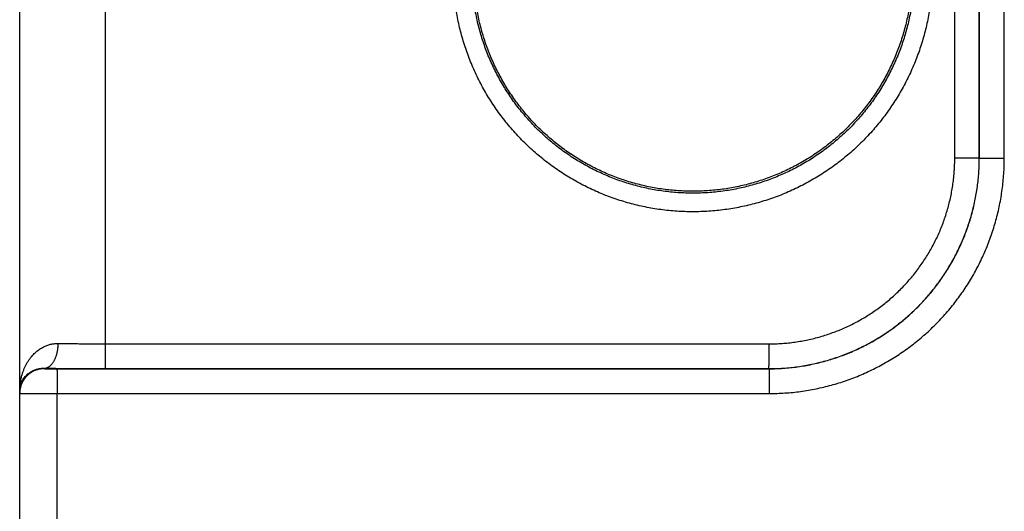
# Model space of a CAD drawing. Header units: inches. Extents: x 0 to 34, y 0 to 22.
# Tile 106 of 126: x 24.814 to 25.609, y 14.059 to 14.456. Entities that reach past the tile are written whole.
import ezdxf

# ---------------------------------------------------------------- set-up
doc = ezdxf.new("R2010")
doc.units = ezdxf.units.IN
doc.header["$LTSCALE"] = 1.87
doc.header["$MEASUREMENT"] = 0
doc.layers.get('0').update_dxf_attribs({"linetype": 'CONTINUOUS'})

msp = doc.modelspace()

# ---------------------------------------------------------------- linework, layer by layer
at = {"color": 7, "linetype": 'CONTINUOUS'}
for p, q in [((24.81354, 11.19425), (24.81354, 18.90829)), ((24.88293, 14.19401), (24.88293, 14.79449)), ((25.56906, 14.34389), (25.56906, 14.64462)), ((25.58888, 14.34389), (25.58888, 14.64462)), ((25.58891, 14.34385), (25.58891, 14.64465)), ((25.60908, 14.34385), (25.60908, 14.64465)), ((25.58888, 14.34389), (25.56906, 14.34389)), ((25.58891, 14.34385), (25.58888, 14.34389)), ((25.58891, 14.34385), (25.60908, 14.34385)), ((24.88293, 14.19401), (25.41906, 14.19393)), ((24.83354, 14.17428), (24.83354, 14.17394)), ((24.84363, 14.17376), (25.41897, 14.17385)), ((24.88275, 14.17402), (25.41888, 14.17393)), ((25.41897, 14.17385), (25.41888, 14.17393)), ((24.8438, 14.15376), (25.41914, 14.15385)), ((24.8438, 13.90474), (24.8438, 14.15376))]:
    msp.add_line(p, q, dxfattribs=at)
for points, knots in [([(25.55114, 14.49425), (25.55114, 14.4921), (25.55107, 14.48779), (25.55075, 14.48133), (25.55021, 14.47488), (25.54945, 14.46844), (25.54848, 14.46204), (25.5473, 14.45567), (25.5459, 14.44935), (25.5443, 14.44308), (25.54248, 14.43687), (25.54046, 14.43072), (25.53824, 14.42464), (25.53581, 14.41864), (25.53319, 14.41272), (25.53037, 14.4069), (25.52735, 14.40117), (25.52415, 14.39554), (25.52076, 14.39003), (25.51718, 14.38463), (25.51343, 14.37935), (25.5095, 14.3742), (25.5054, 14.36919), (25.50114, 14.36431), (25.49672, 14.35958), (25.49214, 14.355), (25.48741, 14.35058), (25.48253, 14.34631), (25.47752, 14.34221), (25.47237, 14.33829), (25.4671, 14.33453), (25.4617, 14.33096), (25.45618, 14.32756), (25.45056, 14.32436), (25.44483, 14.32134), (25.439, 14.31852), (25.43308, 14.31589), (25.42708, 14.31346), (25.421, 14.31123), (25.41484, 14.30921), (25.40863, 14.3074), (25.40235, 14.30579), (25.39603, 14.30439), (25.38966, 14.30321), (25.38326, 14.30224), (25.37683, 14.30148), (25.37038, 14.30094), (25.36391, 14.30062), (25.35743, 14.30051), (25.35096, 14.30062), (25.34449, 14.30094), (25.33804, 14.30148), (25.33161, 14.30224), (25.3252, 14.30321), (25.31884, 14.30439), (25.31251, 14.30579), (25.30624, 14.3074), (25.30003, 14.30921), (25.29387, 14.31123), (25.28779, 14.31346), (25.28179, 14.31589), (25.27587, 14.31852), (25.27004, 14.32134), (25.26431, 14.32436), (25.25869, 14.32757), (25.25317, 14.33096), (25.24777, 14.33454), (25.2425, 14.33829), (25.23735, 14.34222), (25.23233, 14.34632), (25.22746, 14.35058), (25.22273, 14.355), (25.21815, 14.35958), (25.21373, 14.36431), (25.20947, 14.36919), (25.20537, 14.3742), (25.20144, 14.37935), (25.19769, 14.38463), (25.19411, 14.39003), (25.19072, 14.39555), (25.18752, 14.40117), (25.1845, 14.4069), (25.18168, 14.41273), (25.17906, 14.41864), (25.17663, 14.42464), (25.17441, 14.43072), (25.17239, 14.43687), (25.17057, 14.44308), (25.16897, 14.44935), (25.16757, 14.45568), (25.16639, 14.46204), (25.16542, 14.46845), (25.16467, 14.47488), (25.16413, 14.48133), (25.1638, 14.48779), (25.16373, 14.4921), (25.16373, 14.49425)], [0, 0, 0, 0, 0.010619, 0.021249, 0.031887, 0.042528, 0.05317, 0.06381, 0.074447, 0.085083, 0.095718, 0.106352, 0.116987, 0.127623, 0.138258, 0.148894, 0.159529, 0.170163, 0.1808, 0.191441, 0.202084, 0.212725, 0.223364, 0.234004, 0.244645, 0.255287, 0.265927, 0.276567, 0.287206, 0.297846, 0.308487, 0.319127, 0.329767, 0.340406, 0.351046, 0.361686, 0.372326, 0.382966, 0.393605, 0.404245, 0.414885, 0.425525, 0.436165, 0.446805, 0.457444, 0.468084, 0.478724, 0.489364, 0.500004, 0.510644, 0.521284, 0.531924, 0.542563, 0.553203, 0.563843, 0.574483, 0.585123, 0.595763, 0.606403, 0.617042, 0.627682, 0.638322, 0.648962, 0.659602, 0.670241, 0.680881, 0.691521, 0.702161, 0.712802, 0.723441, 0.734081, 0.744721, 0.755362, 0.766003, 0.776642, 0.787282, 0.797924, 0.808567, 0.819208, 0.829845, 0.84048, 0.851114, 0.861749, 0.872383, 0.883017, 0.893652, 0.904286, 0.914921, 0.925557, 0.936194, 0.946834, 0.957476, 0.968117, 0.978753, 0.989382, 1, 1, 1, 1]), ([(25.53627, 14.49425), (25.53627, 14.49224), (25.53621, 14.48821), (25.5359, 14.48218), (25.53539, 14.47616), (25.53468, 14.47017), (25.53376, 14.4642), (25.53265, 14.45826), (25.53133, 14.45237), (25.52982, 14.44652), (25.52811, 14.44073), (25.5262, 14.435), (25.5241, 14.42934), (25.52182, 14.42375), (25.51934, 14.41824), (25.51668, 14.41281), (25.51384, 14.40749), (25.51082, 14.40226), (25.50762, 14.39714), (25.50426, 14.39213), (25.50073, 14.38723), (25.49703, 14.38246), (25.49318, 14.37781), (25.48917, 14.3733), (25.48501, 14.36892), (25.4807, 14.36469), (25.47626, 14.36061), (25.47168, 14.35668), (25.46697, 14.3529), (25.46213, 14.34929), (25.45718, 14.34584), (25.45211, 14.34256), (25.44694, 14.33946), (25.44166, 14.33653), (25.43628, 14.33378), (25.43082, 14.33121), (25.42527, 14.32883), (25.41965, 14.32664), (25.41395, 14.32464), (25.40819, 14.32283), (25.40238, 14.32122), (25.39651, 14.3198), (25.3906, 14.31859), (25.38464, 14.31757), (25.37866, 14.31676), (25.37266, 14.31615), (25.36663, 14.31574), (25.3606, 14.31554), (25.35456, 14.31554), (25.34853, 14.31574), (25.34251, 14.31615), (25.3365, 14.31676), (25.33052, 14.31757), (25.32457, 14.31858), (25.31866, 14.3198), (25.31279, 14.32121), (25.30697, 14.32282), (25.30121, 14.32463), (25.29551, 14.32663), (25.28989, 14.32882), (25.28434, 14.3312), (25.27887, 14.33377), (25.2735, 14.33651), (25.26822, 14.33944), (25.26304, 14.34255), (25.25797, 14.34583), (25.25302, 14.34928), (25.24818, 14.35289), (25.24347, 14.35667), (25.23889, 14.3606), (25.23444, 14.36468), (25.23014, 14.36891), (25.22597, 14.37329), (25.22196, 14.3778), (25.21811, 14.38245), (25.21441, 14.38722), (25.21088, 14.39212), (25.20751, 14.39713), (25.20432, 14.40226), (25.2013, 14.40749), (25.19846, 14.41282), (25.19579, 14.41824), (25.19332, 14.42375), (25.19103, 14.42934), (25.18893, 14.435), (25.18703, 14.44073), (25.18532, 14.44652), (25.1838, 14.45237), (25.18249, 14.45826), (25.18137, 14.4642), (25.18046, 14.47017), (25.17974, 14.47616), (25.17923, 14.48218), (25.17893, 14.48821), (25.17886, 14.49224), (25.17886, 14.49425)], [0, 0, 0, 0, 0.010755, 0.021511, 0.032266, 0.043021, 0.053777, 0.064533, 0.075288, 0.086044, 0.096798, 0.107553, 0.118309, 0.129066, 0.139824, 0.150581, 0.161336, 0.172086, 0.182836, 0.193586, 0.204338, 0.215088, 0.225838, 0.236588, 0.247338, 0.258088, 0.268838, 0.279587, 0.290337, 0.301087, 0.311837, 0.322587, 0.333337, 0.344088, 0.354838, 0.365588, 0.376339, 0.387089, 0.397839, 0.40859, 0.419341, 0.430091, 0.440842, 0.451593, 0.462344, 0.473095, 0.483846, 0.494597, 0.505348, 0.516099, 0.52685, 0.537602, 0.548353, 0.559104, 0.569855, 0.580607, 0.591358, 0.602109, 0.612861, 0.623612, 0.634364, 0.645116, 0.655867, 0.666619, 0.67737, 0.688122, 0.698874, 0.709627, 0.720379, 0.731131, 0.741884, 0.752637, 0.76339, 0.774143, 0.784896, 0.79565, 0.806404, 0.817157, 0.82791, 0.838664, 0.84942, 0.860177, 0.870935, 0.881692, 0.892447, 0.903202, 0.913956, 0.924712, 0.935467, 0.946223, 0.956979, 0.967734, 0.978489, 0.989244, 1, 1, 1, 1]), ([(25.53215, 14.46472), (25.53181, 14.46275), (25.53108, 14.45882), (25.52978, 14.45297), (25.52829, 14.44717), (25.5266, 14.44142), (25.52472, 14.43573), (25.52264, 14.43011), (25.52038, 14.42456), (25.51793, 14.41909), (25.51529, 14.41371), (25.51248, 14.40842), (25.50949, 14.40323), (25.50632, 14.39814), (25.50299, 14.39316), (25.49948, 14.3883), (25.49582, 14.38355), (25.492, 14.37894), (25.48802, 14.37446), (25.48389, 14.37011), (25.47962, 14.3659), (25.47521, 14.36185), (25.47067, 14.35794), (25.46599, 14.35419), (25.46119, 14.3506), (25.45627, 14.34718), (25.45124, 14.34392), (25.44611, 14.34083), (25.44087, 14.33792), (25.43553, 14.33519), (25.43011, 14.33264), (25.4246, 14.33028), (25.41901, 14.3281), (25.41336, 14.32612), (25.40764, 14.32432), (25.40186, 14.32273), (25.39604, 14.32132), (25.39017, 14.32012), (25.38426, 14.31911), (25.37832, 14.31831), (25.37236, 14.3177), (25.36637, 14.3173), (25.36038, 14.3171), (25.35439, 14.3171), (25.3484, 14.31731), (25.34242, 14.31772), (25.33646, 14.31833), (25.33052, 14.31914), (25.32461, 14.32015), (25.31874, 14.32136), (25.31292, 14.32277), (25.30714, 14.32438), (25.30143, 14.32618), (25.29577, 14.32817), (25.29019, 14.33035), (25.28469, 14.33272), (25.27926, 14.33528), (25.27393, 14.33801), (25.2687, 14.34093), (25.26356, 14.34402), (25.25853, 14.34728), (25.25362, 14.35071), (25.24882, 14.35431), (25.24415, 14.35806), (25.23961, 14.36197), (25.23521, 14.36604), (25.23094, 14.37025), (25.22682, 14.3746), (25.22285, 14.37908), (25.21903, 14.3837), (25.21537, 14.38845), (25.21187, 14.39332), (25.20854, 14.3983), (25.20538, 14.40339), (25.2024, 14.40859), (25.19959, 14.41388), (25.19696, 14.41927), (25.19452, 14.42474), (25.19226, 14.43029), (25.19019, 14.43591), (25.18831, 14.4416), (25.18663, 14.44736), (25.18514, 14.45316), (25.18385, 14.45901), (25.18276, 14.4649), (25.18216, 14.46885), (25.1819, 14.47083)], [0, 0, 0, 0, 0.011903, 0.023808, 0.03571, 0.047615, 0.059518, 0.071422, 0.083327, 0.095229, 0.107134, 0.119037, 0.130942, 0.142847, 0.154749, 0.166655, 0.178558, 0.190463, 0.202369, 0.214272, 0.226178, 0.238081, 0.249987, 0.261892, 0.273796, 0.285702, 0.297606, 0.309512, 0.321418, 0.333322, 0.345229, 0.357132, 0.369039, 0.380944, 0.392849, 0.404756, 0.41666, 0.428567, 0.440473, 0.452378, 0.464285, 0.476189, 0.488096, 0.500001, 0.511907, 0.523813, 0.535718, 0.547625, 0.55953, 0.571435, 0.583342, 0.595246, 0.607153, 0.619058, 0.630963, 0.64287, 0.654773, 0.66668, 0.678584, 0.69049, 0.702396, 0.714299, 0.726206, 0.738109, 0.750015, 0.76192, 0.773823, 0.785729, 0.797632, 0.809538, 0.821442, 0.833346, 0.845251, 0.857154, 0.869059, 0.880963, 0.892866, 0.904771, 0.916674, 0.928578, 0.940482, 0.952385, 0.96429, 0.976192, 0.988097, 1, 1, 1, 1]), ([(25.41888, 14.17393), (25.42082, 14.17393), (25.42469, 14.174), (25.43049, 14.1743), (25.43628, 14.17479), (25.44205, 14.17548), (25.44779, 14.17637), (25.45349, 14.17746), (25.45916, 14.17873), (25.46477, 14.18021), (25.47034, 14.18187), (25.47584, 14.18372), (25.48128, 14.18576), (25.48664, 14.18798), (25.49193, 14.19038), (25.49713, 14.19296), (25.50223, 14.19572), (25.50724, 14.19865), (25.51215, 14.20175), (25.51695, 14.20501), (25.52163, 14.20844), (25.52619, 14.21203), (25.53063, 14.21576), (25.53494, 14.21965), (25.53911, 14.22368), (25.54315, 14.22785), (25.54703, 14.23216), (25.55077, 14.2366), (25.55436, 14.24116), (25.55778, 14.24584), (25.56105, 14.25064), (25.56415, 14.25554), (25.56708, 14.26055), (25.56984, 14.26566), (25.57242, 14.27086), (25.57483, 14.27614), (25.57705, 14.2815), (25.57909, 14.28694), (25.58094, 14.29244), (25.5826, 14.29801), (25.58407, 14.30362), (25.58535, 14.30929), (25.58644, 14.31499), (25.58733, 14.32073), (25.58802, 14.32649), (25.58851, 14.33228), (25.58881, 14.33808), (25.58888, 14.34195), (25.58888, 14.34389)], [0, 0, 0, 0, 0.021764, 0.043521, 0.065272, 0.08702, 0.108765, 0.130509, 0.152255, 0.174001, 0.195747, 0.217494, 0.239242, 0.260988, 0.282728, 0.304464, 0.326196, 0.347929, 0.369662, 0.391394, 0.413123, 0.43485, 0.456576, 0.478303, 0.50003, 0.521759, 0.543487, 0.565215, 0.586943, 0.608672, 0.630403, 0.652136, 0.673868, 0.695599, 0.717332, 0.73907, 0.760812, 0.782557, 0.8043, 0.826043, 0.847784, 0.869525, 0.891265, 0.913005, 0.934748, 0.956493, 0.978244, 1, 1, 1, 1]), ([(25.41897, 14.17385), (25.4209, 14.17385), (25.42477, 14.17392), (25.43057, 14.17421), (25.43636, 14.17471), (25.44212, 14.1754), (25.44786, 14.17629), (25.45356, 14.17738), (25.45922, 14.17866), (25.46484, 14.18013), (25.4704, 14.18179), (25.47591, 14.18364), (25.48134, 14.18568), (25.4867, 14.1879), (25.49198, 14.19031), (25.49718, 14.19289), (25.50229, 14.19565), (25.5073, 14.19858), (25.5122, 14.20168), (25.517, 14.20495), (25.52168, 14.20837), (25.52624, 14.21196), (25.53068, 14.2157), (25.53498, 14.21958), (25.53916, 14.22362), (25.54319, 14.22779), (25.54707, 14.2321), (25.55081, 14.23653), (25.5544, 14.2411), (25.55782, 14.24578), (25.56109, 14.25058), (25.56419, 14.25549), (25.56712, 14.2605), (25.56988, 14.2656), (25.57246, 14.2708), (25.57486, 14.27609), (25.57709, 14.28145), (25.57912, 14.28689), (25.58098, 14.29239), (25.58264, 14.29796), (25.58411, 14.30358), (25.58539, 14.30924), (25.58647, 14.31495), (25.58736, 14.32069), (25.58805, 14.32646), (25.58855, 14.33224), (25.58885, 14.33804), (25.58891, 14.34192), (25.58891, 14.34385)], [0, 0, 0, 0, 0.021747, 0.043492, 0.065235, 0.086977, 0.10872, 0.130462, 0.152203, 0.173944, 0.195686, 0.217428, 0.239167, 0.260902, 0.282634, 0.304366, 0.3261, 0.347832, 0.369561, 0.391289, 0.413018, 0.434747, 0.456475, 0.478201, 0.499927, 0.521653, 0.54338, 0.565111, 0.586844, 0.608578, 0.630311, 0.652045, 0.673783, 0.695523, 0.717263, 0.739002, 0.760744, 0.782491, 0.804241, 0.82599, 0.847739, 0.869489, 0.89124, 0.912991, 0.934742, 0.956493, 0.978246, 1, 1, 1, 1]), ([(25.41906, 14.19393), (25.4208, 14.19393), (25.4243, 14.19399), (25.42954, 14.19427), (25.43476, 14.19472), (25.43996, 14.19536), (25.44513, 14.19618), (25.45027, 14.19718), (25.45537, 14.19836), (25.46043, 14.19971), (25.46544, 14.20124), (25.47039, 14.20295), (25.47528, 14.20482), (25.4801, 14.20687), (25.48485, 14.20908), (25.48951, 14.21146), (25.49409, 14.21399), (25.49858, 14.21669), (25.50297, 14.21954), (25.50726, 14.22254), (25.51144, 14.22569), (25.51551, 14.22899), (25.51946, 14.23242), (25.52328, 14.23599), (25.52699, 14.23969), (25.53056, 14.24352), (25.53399, 14.24747), (25.53729, 14.25154), (25.54044, 14.25572), (25.54344, 14.26001), (25.54629, 14.26439), (25.54899, 14.26888), (25.55152, 14.27346), (25.5539, 14.27812), (25.55611, 14.28287), (25.55816, 14.28769), (25.56004, 14.29258), (25.56174, 14.29753), (25.56327, 14.30253), (25.56463, 14.30759), (25.56581, 14.31269), (25.5668, 14.31782), (25.56762, 14.32299), (25.56826, 14.32819), (25.56872, 14.33341), (25.56899, 14.33864), (25.56906, 14.34214), (25.56906, 14.34389)], [0, 0, 0, 0, 0.022264, 0.044519, 0.066763, 0.088997, 0.111222, 0.13344, 0.155656, 0.177873, 0.200095, 0.222322, 0.244552, 0.266782, 0.289008, 0.311228, 0.333445, 0.355661, 0.377878, 0.400093, 0.422309, 0.444524, 0.46674, 0.488955, 0.511171, 0.533387, 0.555601, 0.577815, 0.600028, 0.622242, 0.644455, 0.666668, 0.688881, 0.711095, 0.733314, 0.755539, 0.777763, 0.799984, 0.822199, 0.844409, 0.866617, 0.888827, 0.911044, 0.933271, 0.955506, 0.977749, 1, 1, 1, 1]), ([(25.41914, 14.15385), (25.42126, 14.15385), (25.42549, 14.15392), (25.43183, 14.15424), (25.43816, 14.15477), (25.44447, 14.15552), (25.45075, 14.15647), (25.45699, 14.15763), (25.46319, 14.159), (25.46934, 14.16058), (25.47543, 14.16236), (25.48146, 14.16434), (25.48743, 14.16652), (25.49331, 14.16891), (25.49912, 14.17148), (25.50483, 14.17425), (25.51045, 14.17721), (25.51596, 14.18036), (25.52137, 14.18368), (25.52666, 14.18719), (25.53183, 14.19087), (25.53688, 14.19472), (25.5418, 14.19874), (25.54657, 14.20292), (25.55121, 14.20726), (25.5557, 14.21175), (25.56004, 14.21638), (25.56421, 14.22116), (25.56823, 14.22608), (25.57208, 14.23113), (25.57576, 14.2363), (25.57927, 14.2416), (25.58259, 14.24701), (25.58574, 14.25252), (25.5887, 14.25814), (25.59146, 14.26386), (25.59404, 14.26966), (25.59642, 14.27555), (25.5986, 14.28151), (25.60059, 14.28755), (25.60237, 14.29364), (25.60394, 14.29979), (25.60531, 14.306), (25.60647, 14.31224), (25.60742, 14.31852), (25.60816, 14.32483), (25.60869, 14.33116), (25.60901, 14.3375), (25.60908, 14.34174), (25.60908, 14.34385)], [0, 0, 0, 0, 0.02128, 0.042562, 0.063843, 0.085122, 0.106397, 0.127668, 0.148939, 0.17021, 0.191486, 0.212766, 0.234046, 0.25532, 0.27659, 0.297861, 0.319134, 0.340409, 0.361682, 0.382954, 0.404227, 0.425499, 0.446772, 0.468045, 0.489318, 0.510591, 0.531865, 0.553139, 0.574413, 0.595688, 0.616963, 0.638238, 0.659514, 0.680793, 0.702072, 0.723347, 0.744621, 0.765899, 0.787183, 0.808469, 0.82975, 0.851027, 0.872303, 0.89358, 0.914861, 0.936146, 0.957433, 0.978719, 1, 1, 1, 1]), ([(24.81354, 14.15558), (24.81354, 14.15651), (24.81359, 14.15838), (24.81383, 14.16115), (24.81423, 14.16389), (24.81477, 14.16655), (24.81546, 14.16914), (24.81627, 14.17162), (24.81721, 14.17399), (24.81825, 14.17623), (24.81938, 14.17834), (24.8206, 14.18031), (24.82188, 14.18213), (24.82322, 14.18381), (24.8246, 14.18535), (24.82601, 14.18675), (24.82746, 14.18801), (24.82891, 14.18913), (24.83038, 14.19013), (24.83185, 14.191), (24.83332, 14.19176), (24.83478, 14.19241), (24.83623, 14.19295), (24.83767, 14.19339), (24.83909, 14.19374), (24.8405, 14.194), (24.8419, 14.19418), (24.84328, 14.19427), (24.84419, 14.19429), (24.84465, 14.19428)], [0, 0, 0, 0, 0.050921, 0.101537, 0.151662, 0.201116, 0.249693, 0.297183, 0.343424, 0.388313, 0.431756, 0.473715, 0.514178, 0.553129, 0.590606, 0.626661, 0.661338, 0.694707, 0.726856, 0.757857, 0.787793, 0.816757, 0.844844, 0.872134, 0.898717, 0.924689, 0.950154, 0.975219, 1, 1, 1, 1]), ([(24.83354, 14.17428), (24.83375, 14.17429), (24.83418, 14.17432), (24.83482, 14.17444), (24.83546, 14.17462), (24.83609, 14.17487), (24.83671, 14.17518), (24.83732, 14.17556), (24.83791, 14.176), (24.8385, 14.1765), (24.83906, 14.17706), (24.83961, 14.17767), (24.84013, 14.17834), (24.84064, 14.17907), (24.84112, 14.17984), (24.84157, 14.18066), (24.842, 14.18153), (24.8424, 14.18244), (24.84278, 14.18338), (24.84312, 14.18437), (24.84343, 14.18538), (24.8437, 14.18643), (24.84394, 14.1875), (24.84415, 14.1886), (24.84432, 14.18971), (24.84446, 14.19084), (24.84456, 14.19198), (24.84463, 14.19313), (24.84465, 14.19389), (24.84465, 14.19428)], [0, 0, 0, 0, 0.025862, 0.051982, 0.07854, 0.105703, 0.133618, 0.16241, 0.192183, 0.22302, 0.254979, 0.288102, 0.322409, 0.357903, 0.394575, 0.432399, 0.471337, 0.51134, 0.552351, 0.594302, 0.637118, 0.680719, 0.725015, 0.769916, 0.815324, 0.861141, 0.907262, 0.953584, 1, 1, 1, 1]), ([(24.84465, 14.19428), (24.84546, 14.19427), (24.84712, 14.19424), (24.84962, 14.19421), (24.85219, 14.19418), (24.85481, 14.19415), (24.85748, 14.19413), (24.86019, 14.1941), (24.86294, 14.19408), (24.86573, 14.19406), (24.86855, 14.19405), (24.87139, 14.19404), (24.87426, 14.19403), (24.87714, 14.19402), (24.88003, 14.19402), (24.88196, 14.19401), (24.88293, 14.19401)], [0, 0, 0, 0, 0.063897, 0.129436, 0.196498, 0.264966, 0.334722, 0.405647, 0.47762, 0.550514, 0.624201, 0.698552, 0.773438, 0.848727, 0.924291, 1, 1, 1, 1]), ([(24.88275, 14.17402), (24.88276, 14.17403), (24.88276, 14.17409), (24.88278, 14.17421), (24.88278, 14.1744), (24.88279, 14.17464), (24.8828, 14.17496), (24.88281, 14.17533), (24.88282, 14.17577), (24.88283, 14.17627), (24.88284, 14.17683), (24.88285, 14.17744), (24.88286, 14.17811), (24.88286, 14.17883), (24.88287, 14.17961), (24.88288, 14.18043), (24.88289, 14.18129), (24.88289, 14.1822), (24.8829, 14.18314), (24.8829, 14.18413), (24.88291, 14.18514), (24.88291, 14.18618), (24.88292, 14.18725), (24.88292, 14.18835), (24.88292, 14.18946), (24.88292, 14.19058), (24.88293, 14.19172), (24.88293, 14.19286), (24.88293, 14.19363), (24.88293, 14.19401)], [0, 0, 0, 0, 0.002705, 0.008683, 0.017934, 0.03043, 0.046133, 0.06499, 0.08694, 0.11191, 0.139818, 0.170572, 0.20407, 0.240201, 0.278846, 0.319877, 0.363158, 0.408546, 0.455891, 0.505036, 0.555819, 0.608071, 0.66162, 0.716289, 0.771897, 0.828259, 0.885189, 0.942499, 1, 1, 1, 1]), ([(25.41888, 14.17393), (25.41889, 14.17395), (25.41889, 14.17401), (25.4189, 14.17413), (25.41891, 14.17431), (25.41892, 14.17456), (25.41893, 14.17488), (25.41894, 14.17525), (25.41895, 14.17569), (25.41896, 14.17619), (25.41897, 14.17675), (25.41898, 14.17736), (25.41898, 14.17803), (25.41899, 14.17875), (25.419, 14.17953), (25.41901, 14.18034), (25.41901, 14.18121), (25.41902, 14.18212), (25.41903, 14.18306), (25.41903, 14.18404), (25.41904, 14.18506), (25.41904, 14.1861), (25.41904, 14.18717), (25.41905, 14.18826), (25.41905, 14.18937), (25.41905, 14.1905), (25.41905, 14.19164), (25.41906, 14.19278), (25.41906, 14.19355), (25.41906, 14.19393)], [0, 0, 0, 0, 0.002705, 0.008683, 0.017934, 0.03043, 0.046133, 0.06499, 0.08694, 0.11191, 0.139818, 0.170572, 0.20407, 0.240201, 0.278846, 0.319877, 0.363158, 0.408546, 0.455891, 0.505036, 0.555819, 0.608071, 0.66162, 0.716289, 0.771897, 0.828259, 0.885189, 0.9425, 1, 1, 1, 1]), ([(24.81354, 14.15558), (24.81354, 14.15622), (24.81361, 14.1575), (24.81391, 14.15939), (24.81441, 14.16123), (24.81509, 14.16298), (24.81593, 14.16463), (24.81692, 14.16616), (24.81801, 14.16755), (24.8192, 14.1688), (24.82046, 14.16991), (24.82177, 14.17088), (24.82311, 14.17171), (24.82447, 14.17241), (24.82583, 14.17298), (24.82718, 14.17344), (24.82851, 14.17379), (24.82981, 14.17404), (24.83108, 14.1742), (24.83232, 14.17429), (24.83314, 14.17429), (24.83354, 14.17428)], [0, 0, 0, 0, 0.063093, 0.125895, 0.188229, 0.249863, 0.310484, 0.369926, 0.427988, 0.484584, 0.539568, 0.592919, 0.644574, 0.694547, 0.742858, 0.789498, 0.834516, 0.87796, 0.919933, 0.960565, 1, 1, 1, 1]), ([(24.83354, 14.17394), (24.83315, 14.17394), (24.83237, 14.17391), (24.83121, 14.17381), (24.83006, 14.17364), (24.82892, 14.17341), (24.8278, 14.17311), (24.82669, 14.17274), (24.82561, 14.17231), (24.82456, 14.17182), (24.82353, 14.17127), (24.82254, 14.17066), (24.82159, 14.16999), (24.82067, 14.16927), (24.81981, 14.16849), (24.81898, 14.16767), (24.81821, 14.1668), (24.81749, 14.16589), (24.81682, 14.16493), (24.81621, 14.16394), (24.81566, 14.16292), (24.81516, 14.16186), (24.81473, 14.16078), (24.81437, 14.15968), (24.81407, 14.15855), (24.81383, 14.15741), (24.81366, 14.15626), (24.81356, 14.1551), (24.81354, 14.15433), (24.81354, 14.15394)], [0, 0, 0, 0, 0.037039, 0.074079, 0.111118, 0.148157, 0.185196, 0.222235, 0.259274, 0.296313, 0.333351, 0.37039, 0.407428, 0.444466, 0.481503, 0.518541, 0.555577, 0.592614, 0.62965, 0.666686, 0.703722, 0.740757, 0.777792, 0.814827, 0.851862, 0.888897, 0.925931, 0.962966, 1, 1, 1, 1]), ([(24.83354, 14.17428), (24.83451, 14.17427), (24.83648, 14.17425), (24.83947, 14.17422), (24.84253, 14.17419), (24.84566, 14.17416), (24.84885, 14.17414), (24.85209, 14.17412), (24.85538, 14.1741), (24.85871, 14.17408), (24.86209, 14.17406), (24.86549, 14.17405), (24.86891, 14.17404), (24.87236, 14.17403), (24.87582, 14.17402), (24.87928, 14.17402), (24.8816, 14.17402), (24.88275, 14.17402)], [0, 0, 0, 0, 0.05923, 0.120016, 0.182259, 0.24585, 0.310671, 0.376607, 0.443537, 0.511335, 0.579876, 0.649038, 0.718704, 0.788752, 0.859063, 0.929519, 1, 1, 1, 1]), ([(24.83354, 14.17394), (24.83354, 14.17393), (24.83358, 14.17392), (24.83364, 14.17391), (24.83376, 14.1739), (24.83392, 14.17389), (24.83413, 14.17388), (24.83439, 14.17387), (24.83468, 14.17386), (24.83502, 14.17384), (24.8354, 14.17383), (24.83582, 14.17383), (24.83627, 14.17382), (24.83676, 14.17381), (24.83728, 14.1738), (24.83783, 14.17379), (24.83841, 14.17379), (24.83901, 14.17378), (24.83963, 14.17378), (24.84028, 14.17377), (24.84093, 14.17377), (24.8416, 14.17377), (24.84227, 14.17376), (24.84295, 14.17376), (24.8434, 14.17376), (24.84363, 14.17376)], [0, 0, 0, 0, 0.002555, 0.009525, 0.021099, 0.037283, 0.058036, 0.083247, 0.112735, 0.146332, 0.183912, 0.225329, 0.270402, 0.31891, 0.370604, 0.425202, 0.482451, 0.542118, 0.603958, 0.667643, 0.732789, 0.798998, 0.865869, 0.932999, 1, 1, 1, 1]), ([(24.84363, 14.17376), (24.84363, 14.17375), (24.84364, 14.17369), (24.84365, 14.17357), (24.84366, 14.17338), (24.84367, 14.17313), (24.84368, 14.17282), (24.84368, 14.17244), (24.84369, 14.17201), (24.8437, 14.17151), (24.84371, 14.17095), (24.84372, 14.17033), (24.84373, 14.16967), (24.84374, 14.16894), (24.84374, 14.16817), (24.84375, 14.16735), (24.84376, 14.16649), (24.84376, 14.16558), (24.84377, 14.16463), (24.84378, 14.16365), (24.84378, 14.16264), (24.84378, 14.16159), (24.84379, 14.16052), (24.84379, 14.15943), (24.84379, 14.15832), (24.8438, 14.1572), (24.8438, 14.15606), (24.8438, 14.15491), (24.8438, 14.15415), (24.8438, 14.15376)], [0, 0, 0, 0, 0.002705, 0.008683, 0.017934, 0.03043, 0.046133, 0.06499, 0.08694, 0.11191, 0.139818, 0.170572, 0.20407, 0.240201, 0.278846, 0.319877, 0.363158, 0.408546, 0.455891, 0.505037, 0.555819, 0.608072, 0.661621, 0.71629, 0.771897, 0.828259, 0.885189, 0.9425, 1, 1, 1, 1]), ([(25.41897, 14.17385), (25.41897, 14.17383), (25.41898, 14.17377), (25.41899, 14.17366), (25.419, 14.17347), (25.41901, 14.17322), (25.41902, 14.17291), (25.41903, 14.17253), (25.41904, 14.17209), (25.41904, 14.17159), (25.41905, 14.17104), (25.41906, 14.17042), (25.41907, 14.16975), (25.41908, 14.16903), (25.41909, 14.16826), (25.41909, 14.16744), (25.4191, 14.16658), (25.41911, 14.16567), (25.41911, 14.16472), (25.41912, 14.16374), (25.41912, 14.16273), (25.41913, 14.16168), (25.41913, 14.16061), (25.41913, 14.15952), (25.41914, 14.15841), (25.41914, 14.15728), (25.41914, 14.15615), (25.41914, 14.155), (25.41914, 14.15424), (25.41914, 14.15385)], [0, 0, 0, 0, 0.002705, 0.008683, 0.017934, 0.03043, 0.046132, 0.064989, 0.086939, 0.111909, 0.139817, 0.17057, 0.204068, 0.240199, 0.278844, 0.319874, 0.363155, 0.408543, 0.455888, 0.505033, 0.555816, 0.608069, 0.661618, 0.716287, 0.771895, 0.828257, 0.885188, 0.942499, 1, 1, 1, 1]), ([(24.81354, 14.15394), (24.81354, 14.15393), (24.81363, 14.15394), (24.81372, 14.15391), (24.81394, 14.15391), (24.81423, 14.1539), (24.8146, 14.15389), (24.81505, 14.15388), (24.81558, 14.15388), (24.81619, 14.15387), (24.81687, 14.15386), (24.81763, 14.15385), (24.81845, 14.15384), (24.81935, 14.15384), (24.82032, 14.15383), (24.82135, 14.15382), (24.82244, 14.15382), (24.82359, 14.15381), (24.82479, 14.1538), (24.82605, 14.1538), (24.82736, 14.15379), (24.82871, 14.15379), (24.8301, 14.15378), (24.83153, 14.15378), (24.83299, 14.15378), (24.83448, 14.15377), (24.836, 14.15377), (24.83753, 14.15377), (24.83908, 14.15377), (24.84065, 14.15377), (24.84222, 14.15376), (24.84327, 14.15376), (24.8438, 14.15376)], [0, 0, 0, 0, 0.001408, 0.00554, 0.012402, 0.021978, 0.034237, 0.049147, 0.066671, 0.086757, 0.109341, 0.134353, 0.161727, 0.191397, 0.2233, 0.25736, 0.293468, 0.331504, 0.371372, 0.412973, 0.456182, 0.500859, 0.546883, 0.594147, 0.642513, 0.69182, 0.741925, 0.792709, 0.844052, 0.895811, 0.947842, 1, 1, 1, 1])]:
    msp.add_open_spline(points, degree=3, knots=knots, dxfattribs=at)

doc.saveas('drawing.dxf')
